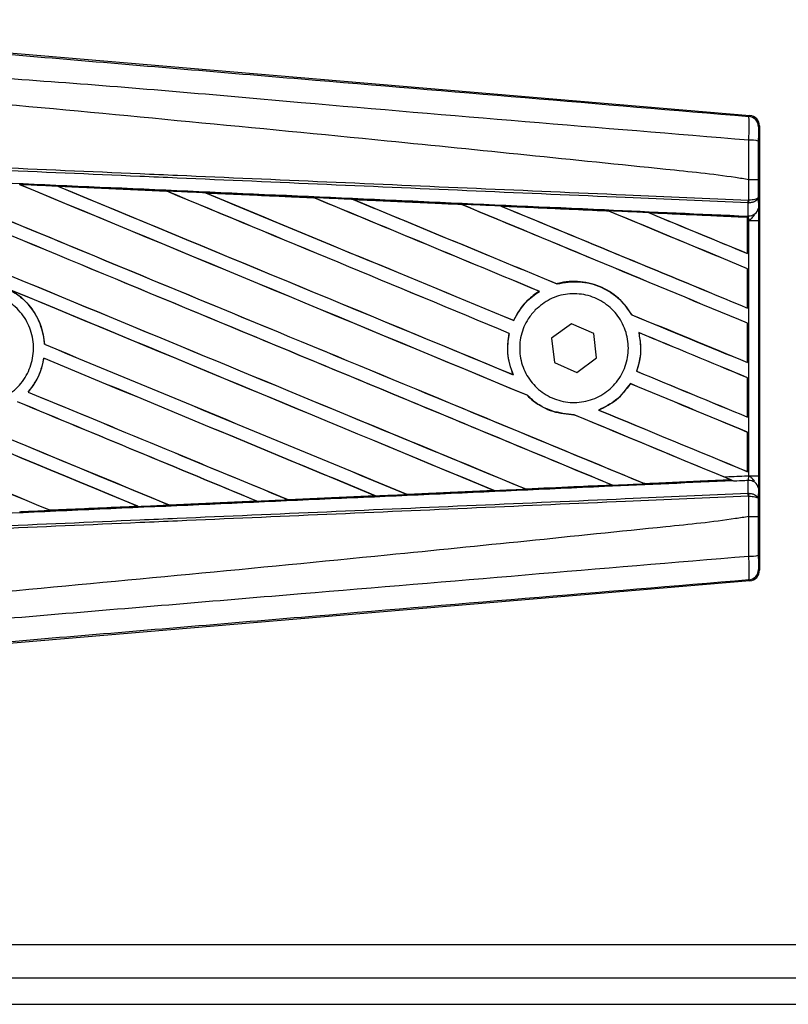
# Model space of a CAD drawing. Header units: millimetres. Extents: x 0 to 420, y 0 to 297.
# Tile 9 of 26: x 59.76 to 62.1, y 218.3 to 221.3. Entities that reach past the tile are written whole.
import ezdxf

# ---------------------------------------------------------------- set-up
doc = ezdxf.new("R2010")
doc.units = ezdxf.units.MM

msp = doc.modelspace()

# ---------------------------------------------------------------- linework, layer by layer
at = {"color": 7, "linetype": 'Continuous', "lineweight": 25}
for p, q in [((59.59208, 221.21065), (61.98649, 221.00876)), ((61.98334, 221.00586), (61.98649, 221.00876)), ((62.01607, 220.97658), (62.01292, 220.97368)), ((62.01607, 220.97658), (62.01607, 219.62343)), ((61.98343, 220.81283), (61.98346, 220.81283)), ((61.98343, 220.75061), (61.98343, 220.81283)), ((62.01245, 220.81275), (62.01245, 220.75896)), ((59.87826, 220.79288), (60.2098, 220.77817)), ((59.87841, 220.79283), (59.87826, 220.79288)), ((59.87841, 220.79283), (59.87982, 220.79243)), ((60.2098, 220.77817), (60.20998, 220.77808)), ((60.21039, 220.77773), (60.20998, 220.77808)), ((60.32806, 220.77282), (60.32777, 220.77292)), ((60.32806, 220.77282), (60.32944, 220.77242)), ((60.65861, 220.75804), (60.32806, 220.77282)), ((60.65826, 220.7582), (60.65861, 220.75804)), ((60.65902, 220.7577), (60.65861, 220.75804)), ((60.77814, 220.75268), (60.77763, 220.75287)), ((60.77814, 220.75268), (60.77948, 220.7523)), ((61.98142, 220.74203), (61.98346, 220.74207)), ((61.98177, 220.70315), (61.98142, 220.74203)), ((61.98215, 220.75061), (61.98343, 220.75061)), ((62.01245, 220.75896), (62.01274, 220.72604)), ((61.10777, 220.73755), (61.10738, 220.73789)), ((61.22865, 220.73242), (61.22995, 220.73205)), ((61.55664, 220.71731), (61.55627, 220.71762)), ((61.67961, 220.71204), (61.68086, 220.71168)), ((61.97998, 220.6984), (61.67961, 220.71204)), ((61.97983, 220.69812), (61.97998, 220.6984)), ((61.97983, 220.69812), (61.97983, 220.58812)), ((61.98001, 220.69905), (61.97998, 220.6984)), ((61.98001, 220.68887), (61.98001, 220.69905)), ((61.98001, 220.58786), (61.98001, 220.68887)), ((61.98386, 220.6887), (61.98001, 220.68887)), ((61.98005, 220.70196), (61.98006, 220.70323)), ((61.98006, 220.70323), (61.98177, 220.70315)), ((61.98386, 219.9113), (61.98386, 220.6887)), ((61.98386, 220.6887), (62.01287, 220.6887)), ((62.01287, 220.6887), (62.01287, 219.9113)), ((61.97983, 220.58812), (61.98001, 220.58786)), ((61.98001, 220.54175), (61.97983, 220.54163)), ((61.97983, 220.54163), (61.97983, 220.42209)), ((61.98001, 220.42182), (61.98001, 220.54175)), ((61.34518, 220.473), (61.34577, 220.47295)), ((61.39925, 220.49583), (61.399, 220.49613)), ((61.97983, 220.42209), (61.98001, 220.42182)), ((61.26716, 220.38441), (61.26691, 220.38471)), ((61.62703, 220.40187), (61.62664, 220.40184)), ((61.44285, 220.37412), (61.38279, 220.32991)), ((61.51117, 220.34422), (61.44285, 220.37412)), ((61.98001, 220.37572), (61.97983, 220.3756)), ((61.97983, 220.3756), (61.97983, 220.25605)), ((61.98001, 220.25579), (61.98001, 220.37572)), ((61.25345, 220.34504), (61.25382, 220.34507)), ((61.38279, 220.32991), (61.39105, 220.25579)), ((61.51943, 220.2701), (61.51117, 220.34422)), ((61.64849, 220.34731), (61.64894, 220.34693)), ((59.83755, 220.31182), (59.8372, 220.31178)), ((59.83521, 220.26935), (59.83552, 220.26904)), ((61.45937, 220.22588), (61.51943, 220.2701)), ((61.39105, 220.25579), (61.45937, 220.22588)), ((61.64188, 220.2297), (61.64149, 220.22967)), ((61.97983, 220.25605), (61.98001, 220.25579)), ((61.26563, 220.21901), (61.26506, 220.21944)), ((61.98001, 220.20968), (61.97983, 220.20956)), ((61.97983, 220.20956), (61.97983, 220.09002)), ((61.98001, 220.08976), (61.98001, 220.20968)), ((61.62285, 220.19192), (61.62309, 220.19163)), ((59.78777, 220.16639), (59.7873, 220.16639)), ((61.3079, 220.15641), (61.30843, 220.15638)), ((61.52647, 220.11137), (61.52576, 220.11147)), ((61.45068, 220.09734), (61.45107, 220.09699)), ((61.97983, 220.09002), (61.98001, 220.08976)), ((61.98001, 220.04365), (61.97983, 220.04353)), ((61.97983, 220.04353), (61.97983, 219.92399)), ((61.98001, 219.92372), (61.98001, 220.04365)), ((61.66633, 219.88736), (61.92786, 219.89923)), ((61.92689, 219.89948), (61.92786, 219.89923)), ((61.97983, 219.92399), (61.98001, 219.92372)), ((61.98386, 219.9113), (62.01287, 219.9113)), ((61.30428, 219.87099), (61.30397, 219.87129)), ((61.56629, 219.88314), (61.5673, 219.88288)), ((61.66633, 219.88736), (61.66603, 219.88765)), ((61.93838, 219.89496), (61.93576, 219.89603)), ((61.98142, 219.85798), (61.98177, 219.89685)), ((62.01274, 219.87396), (62.01245, 219.84104)), ((60.57997, 219.83844), (60.57964, 219.83876)), ((60.84594, 219.85018), (60.58022, 219.83832)), ((60.84442, 219.85062), (60.8455, 219.85035)), ((60.8455, 219.85035), (60.84594, 219.85018)), ((60.94216, 219.85469), (60.94184, 219.85499)), ((60.94257, 219.8545), (60.94216, 219.85469)), ((61.20718, 219.86633), (60.94257, 219.8545)), ((61.20547, 219.86685), (61.20651, 219.86658)), ((61.98142, 219.85798), (61.98346, 219.85793)), ((61.98343, 219.84939), (61.98215, 219.8494)), ((61.98343, 219.78718), (61.98343, 219.84939)), ((62.01245, 219.84104), (62.01245, 219.78725)), ((59.85539, 219.80616), (60.12279, 219.81804)), ((60.12167, 219.81832), (60.12279, 219.81804)), ((60.12279, 219.81804), (60.12296, 219.81798)), ((60.21771, 219.82227), (60.21738, 219.82259)), ((60.21771, 219.82227), (60.48425, 219.83416)), ((60.21786, 219.82219), (60.21771, 219.82227)), ((60.48454, 219.83406), (60.21786, 219.82219)), ((60.48316, 219.83444), (60.48425, 219.83416)), ((60.48425, 219.83416), (60.48454, 219.83406)), ((60.58022, 219.83832), (60.57997, 219.83844)), ((59.85539, 219.80616), (59.85505, 219.80648)), ((59.85548, 219.80611), (59.85539, 219.80616)), ((61.98346, 219.78718), (61.98343, 219.78718)), ((62.01292, 219.62633), (62.01607, 219.62343)), ((61.98649, 219.59125), (59.59208, 219.38935)), ((61.98649, 219.59125), (61.98334, 219.59415)), ((58.38322, 218.48349), (68.6768, 218.48349)), ((58.66216, 218.38257), (138.14841, 218.38257)), ((58.38322, 218.30184), (138.14841, 218.30184))]:
    msp.add_line(p, q, dxfattribs=at)
for centre, radius, start, end in [((61.98062, 220.97368), 0.0323, 0.00461, 85.17567), ((61.99015, 220.85857), 0.07508, 72.68242, 94.90681), ((61.89204, 220.75398), 0.09018, 352.38146, 357.85676), ((61.89408, 220.74602), 0.08947, 357.47222, 2.94403), ((61.98466, 220.73163), 0.02862, 264.18694, 348.74615), ((61.98466, 219.86838), 0.02862, 11.25385, 95.81306), ((61.89204, 219.84602), 0.09018, 2.14324, 7.61854), ((61.89408, 219.85399), 0.08947, 357.05597, 2.52778), ((61.99015, 219.74144), 0.07508, 265.09319, 287.31758), ((61.98062, 219.62633), 0.0323, 274.82433, 359.99539)]:
    msp.add_arc(centre, radius, start, end, dxfattribs=at)
for centre, major_axis, ratio, start_param, end_param in [((61.98378, 220.97658), (0.02378, 0.02186), 0.9999298, 5.5398822, 7.0264884), ((58.46753, 221.37197), (34.6266, -14.3439), 0.0080625, 4.73054, 4.7977625), ((58.46753, 221.37197), (34.60641, -14.33554), 0.0080625, 4.7305916, 4.797783), ((58.46753, 220.8411), (34.6266, -14.3439), 0.0080625, 1.4844685, 1.5497155), ((58.46753, 220.8411), (34.60641, -14.33554), 0.0080625, 1.4844738, 1.5496877), ((58.46753, 221.538), (34.6266, -14.3439), 0.0080625, 4.7435023, 4.8082676), ((58.46753, 221.538), (34.60641, -14.33554), 0.0080625, 4.7435622, 4.8082852), ((58.46753, 221.00714), (34.6266, -14.3439), 0.0080625, 1.4920007, 1.5367618), ((58.46753, 221.00714), (34.60641, -14.33554), 0.0080625, 1.491968, 1.5367252), ((58.46753, 221.70403), (34.6266, -14.3439), 0.0080625, 4.7564808, 4.7966243), ((58.46753, 221.70403), (34.60641, -14.33554), 0.0080625, 4.7565498, 4.7966551), ((58.46753, 220.24996), (34.6066, -1.51142), 0.0174384, 1.5211746, 1.5307369), ((58.46753, 221.17317), (34.6266, -14.3439), 0.0080625, 1.4935829, 1.5237995), ((58.46753, 221.17317), (34.60641, -14.33554), 0.0080625, 1.4935466, 1.5237528), ((58.46753, 221.87007), (34.6266, -14.3439), 0.0080625, 4.7694771, 4.7966686), ((58.46753, 221.87007), (34.60641, -14.33554), 0.0080625, 4.7695567, 4.7967086), ((58.46753, 220.24996), (34.6066, -1.51142), 0.0174384, 1.50819, 1.5177301), ((58.46753, 221.3392), (34.6266, -14.3439), 0.0080625, 1.4909186, 1.510827), ((58.46753, 221.3392), (34.60641, -14.33554), 0.0080625, 1.490887, 1.5107682), ((58.46753, 222.0361), (34.6266, -14.3439), 0.0080625, 4.7824925, 4.8004965), ((58.46753, 222.0361), (34.60641, -14.33554), 0.0080625, 4.7825851, 4.8005386), ((58.46753, 220.24996), (34.6066, -1.51142), 0.0174384, 1.495191, 1.5047017), ((58.46753, 221.50524), (34.6266, -14.3439), 0.0080625, 1.4725233, 1.4978432), ((58.46753, 221.50524), (34.60641, -14.33554), 0.0080625, 1.472469, 1.4977693), ((58.46753, 222.20213), (34.6266, -14.3439), 0.0080625, 4.7955283, 4.8173417), ((58.46753, 222.20213), (34.60641, -14.33554), 0.0080625, 4.7956373, 4.817396), ((58.46753, 220.24996), (34.6066, -1.51142), 0.0174384, 1.4821755, 1.4916495), ((58.46753, 221.67127), (34.6266, -14.3439), 0.0080625, 1.4725233, 1.4848473), ((58.46753, 221.67127), (34.60641, -14.33554), 0.0080625, 1.472469, 1.4847537), ((58.46753, 222.36816), (34.6266, -14.3439), 0.0080625, 4.8085854, 4.8173417), ((58.46753, 222.36816), (34.60641, -14.33554), 0.0080625, 4.8087157, 4.817396), ((58.46753, 220.24996), (34.6066, -1.51142), 0.0174384, 1.4698908, 1.478571), ((58.46753, 220.87387), (34.60641, -14.33554), 0.0080625, 4.7157288, 4.7663143), ((58.46753, 220.87387), (34.6266, -14.3439), 0.0080625, 4.7157288, 4.7662988), ((58.46753, 220.67507), (34.6266, -14.3439), 0.0080625, 1.4949342, 1.5376601), ((58.46753, 220.67507), (34.60641, -14.33554), 0.0080625, 1.4949375, 1.5375119), ((58.46753, 220.17697), (34.6266, -14.3439), 0.0080625, 1.5263102, 1.5671512), ((58.46753, 220.17697), (34.60641, -14.33554), 0.0080625, 1.5263198, 1.5671374), ((58.46753, 222.0361), (34.6266, -14.3439), 0.0080625, 4.8070888, 4.8173417), ((58.46753, 222.0361), (34.60641, -14.33554), 0.0080625, 4.8071536, 4.817396), ((58.46753, 221.3392), (34.6266, -14.3439), 0.0080625, 1.4725233, 1.4821426), ((58.46753, 221.3392), (34.60641, -14.33554), 0.0080625, 1.472469, 1.4820756), ((58.46753, 221.20593), (34.6266, -14.3439), 0.0080625, 4.7552941, 4.7872672), ((58.46753, 221.20593), (34.60641, -14.33554), 0.0080625, 4.7553273, 4.7872878), ((58.46753, 220.70783), (34.6266, -14.3439), 0.0080625, 4.7227138, 4.7558224), ((58.46753, 220.70783), (34.60641, -14.33554), 0.0080625, 4.7227276, 4.7558335), ((58.46753, 220.50904), (34.6266, -14.3439), 0.0080625, 1.5053953, 1.5346283), ((58.46753, 220.50904), (34.60641, -14.33554), 0.0080625, 1.505399, 1.5345964), ((58.46753, 221.87007), (34.6266, -14.3439), 0.0080625, 4.8075194, 4.8173417), ((58.46753, 221.87007), (34.60641, -14.33554), 0.0080625, 4.8075844, 4.817396), ((58.46753, 221.17317), (34.6266, -14.3439), 0.0080625, 1.4725233, 1.482886), ((58.46753, 221.17317), (34.60641, -14.33554), 0.0080625, 1.472469, 1.4828257), ((58.46753, 221.0399), (34.6266, -14.3439), 0.0080625, 4.7538521, 4.7767798), ((58.46753, 221.0399), (34.60641, -14.33554), 0.0080625, 4.7538879, 4.7767986), ((58.46753, 220.34301), (34.6266, -14.3439), 0.0080625, 1.5158534, 1.5369497), ((58.46753, 220.34301), (34.60641, -14.33554), 0.0080625, 1.5158593, 1.5369218), ((58.46753, 221.70403), (34.6266, -14.3439), 0.0080625, 4.8041637, 4.8173417), ((58.46753, 221.70403), (34.60641, -14.33554), 0.0080625, 4.8042359, 4.817396), ((58.46753, 221.00714), (34.6266, -14.3439), 0.0080625, 1.4746438, 1.4878779), ((58.46753, 221.00714), (34.60641, -14.33554), 0.0080625, 1.4740067, 1.4878161), ((58.46753, 220.35005), (34.6066, 1.51142), 0.0174384, 4.8041838, 4.8117568), ((58.46753, 221.00714), (34.6266, -14.3439), 0.0080625, 1.4739962, 1.4746438), ((58.46753, 220.35005), (34.6066, 1.51142), 0.0174384, 4.7936815, 4.8012897), ((58.46753, 220.35005), (34.6066, 1.51142), 0.0174384, 4.7726972, 4.7803646), ((58.46753, 220.35005), (34.6066, 1.51142), 0.0174384, 4.7831864, 4.790826), ((58.46753, 220.35005), (34.6066, 1.51142), 0.0174384, 4.7517321, 4.7594438), ((58.46753, 220.35005), (34.6066, 1.51142), 0.0174384, 4.7622128, 4.7699042), ((61.98378, 219.62343), (0.02378, -0.02186), 0.9999298, 5.5398822, 7.0264884)]:
    msp.add_ellipse(centre, major_axis=major_axis, ratio=ratio, start_param=start_param, end_param=end_param, dxfattribs=at)
for points, knots in [([(58.47415, 221.30018), (58.71273, 221.28008), (59.18988, 221.23987), (59.9054, 221.17974), (60.83747, 221.10156), (61.52927, 221.04378), (61.98334, 221.00586)], [0, 0, 0, 0, 0.2036202, 0.4072406, 0.6109477, 1, 1, 1, 1]), ([(61.98373, 220.93337), (61.52916, 220.97052), (60.83633, 221.02714), (59.90277, 221.11141), (59.18531, 221.15285), (58.70776, 221.24029), (58.46812, 221.22823), (58.46812, 221.22823)], [0, 0, 0, 0, 0.3887669, 0.5925279, 0.7962893, 0.9999993, 1, 1, 1, 1]), ([(61.98343, 220.81283), (61.96987, 220.81501), (61.88618, 220.82844), (61.519, 220.86582), (60.76458, 220.94372), (59.67613, 221.04623), (58.87056, 221.12074), (58.46753, 221.15802)], [0, 0, 0, 0, 0.0117013, 0.0722088, 0.3141935, 0.6568871, 1, 1, 1, 1]), ([(61.98373, 220.93337), (61.98396, 220.94224), (61.98442, 220.95999), (61.9846, 220.98251), (61.98436, 220.99862), (61.98385, 221.00512), (61.98344, 221.0057), (61.98334, 221.00586)], [0, 0, 0, 0, 0.2296881, 0.4595969, 0.6887793, 0.9180889, 1, 1, 1, 1]), ([(62.01292, 220.97368), (62.0129, 220.97359), (62.01284, 220.97327), (62.01273, 220.96941), (62.01261, 220.95977), (62.01253, 220.94624), (62.01251, 220.93557), (62.0125, 220.93024)], [0, 0, 0, 0, 0.08210774, 0.31165455, 0.54070711, 0.77036972, 1, 1, 1, 1]), ([(61.98346, 220.81283), (61.98348, 220.82345), (61.98356, 220.86369), (61.98366, 220.90383), (61.98373, 220.93337)], [0, 0, 0, 0, 0.2638842, 1, 1, 1, 1]), ([(62.0125, 220.93024), (62.01248, 220.90143), (62.01245, 220.86231), (62.01245, 220.82309), (62.01245, 220.81275)], [0, 0, 0, 0, 0.7365741, 1, 1, 1, 1]), ([(61.98142, 220.74203), (61.85673, 220.74746), (61.58075, 220.7595), (61.15278, 220.77817), (60.69761, 220.79802), (60.35587, 220.81292), (60.01412, 220.82783), (59.67237, 220.84274), (59.11883, 220.86688), (58.7171, 220.8844), (58.46738, 220.89529)], [0, 0, 0, 0, 0.1067875, 0.2363437, 0.3660007, 0.4956801, 0.5280685, 0.6576247, 0.7871808, 1, 1, 1, 1]), ([(58.46775, 220.90386), (58.7175, 220.89297), (59.11927, 220.87545), (59.67286, 220.85131), (60.01465, 220.8364), (60.35644, 220.8215), (60.69821, 220.8066), (61.15342, 220.78675), (61.58144, 220.76808), (61.85745, 220.75605), (61.98215, 220.75061)], [0, 0, 0, 0, 0.2128192, 0.3423754, 0.4719316, 0.50432, 0.6339994, 0.7636564, 0.8932125, 1, 1, 1, 1]), ([(58.46578, 220.85855), (58.51045, 220.8566), (58.7338, 220.84685), (59.13582, 220.82921), (59.67168, 220.80556), (60.20723, 220.78178), (60.65316, 220.76185), (61.09872, 220.74184), (61.51148, 220.72323), (61.83466, 220.70856), (61.98005, 220.70196)], [0, 0, 0, 0, 0.0380636, 0.1903223, 0.342581, 0.4948397, 0.6470984, 0.723226, 0.8754847, 1, 1, 1, 1]), ([(62.01245, 220.81275), (62.0124, 220.81275), (62.01221, 220.81277), (62.00972, 220.81278), (62.00324, 220.81281), (61.99418, 220.81282), (61.98703, 220.81282), (61.98346, 220.81283)], [0, 0, 0, 0, 0.0716067, 0.3068114, 0.5378745, 0.7689372, 1, 1, 1, 1]), ([(59.87826, 220.79288), (59.87222, 220.79315), (59.84204, 220.79449), (59.80308, 220.79621), (59.77016, 220.79767), (59.76139, 220.79806)], [0, 0, 0, 0, 0.1549567, 0.7747838, 1, 1, 1, 1]), ([(60.20998, 220.77808), (60.20885, 220.77813), (60.09835, 220.78305), (59.98781, 220.78797), (59.87841, 220.79283)], [0, 0, 0, 0, 0.0102907, 1, 1, 1, 1]), ([(60.32777, 220.77292), (60.32173, 220.77319), (60.29156, 220.77453), (60.25224, 220.77628), (60.21895, 220.77776), (60.2098, 220.77817)], [0, 0, 0, 0, 0.1534731, 0.767366, 1, 1, 1, 1]), ([(60.32777, 220.77292), (60.39304, 220.77002), (60.48377, 220.76598), (60.59392, 220.76107), (60.63881, 220.75907), (60.65826, 220.7582)], [0, 0, 0, 0, 0.5923667, 0.823393, 1, 1, 1, 1]), ([(60.77763, 220.75287), (60.7716, 220.75314), (60.74144, 220.75449), (60.70165, 220.75626), (60.66789, 220.75777), (60.65826, 220.7582)], [0, 0, 0, 0, 0.1516201, 0.7581009, 1, 1, 1, 1]), ([(60.77763, 220.75287), (60.80072, 220.75184), (60.85341, 220.74949), (60.93686, 220.74576), (61.02348, 220.74189), (61.0805, 220.73934), (61.10675, 220.73817)], [0, 0, 0, 0, 0.2103832, 0.4801439, 0.7606264, 1, 1, 1, 1]), ([(61.10738, 220.73789), (61.07452, 220.73937), (60.96481, 220.7443), (60.85503, 220.74923), (60.77814, 220.75268)], [0, 0, 0, 0, 0.2994906, 1, 1, 1, 1]), ([(61.2278, 220.73275), (61.22177, 220.73302), (61.19163, 220.73437), (61.15128, 220.73618), (61.11696, 220.73771), (61.10675, 220.73817)], [0, 0, 0, 0, 0.1494253, 0.747127, 1, 1, 1, 1]), ([(61.10675, 220.73817), (61.10698, 220.73807), (61.10731, 220.73793), (61.10736, 220.7379), (61.10738, 220.73789)], [0, 0, 0, 0, 0.6976298, 1, 1, 1, 1]), ([(62.01245, 220.75896), (62.01245, 220.75894), (62.01243, 220.75847), (62.0119, 220.75706), (62.00889, 220.75487), (62.0023, 220.75271), (61.99362, 220.75116), (61.98684, 220.75079), (61.98343, 220.75061)], [0, 0, 0, 0, 0.00531559, 0.11769986, 0.35085354, 0.57006788, 0.78357989, 1, 1, 1, 1]), ([(62.01245, 220.75896), (62.01245, 220.75892), (62.01243, 220.75796), (62.01191, 220.75511), (62.00891, 220.75068), (62.00232, 220.74633), (61.99364, 220.74318), (61.98687, 220.74244), (61.98346, 220.74207)], [0, 0, 0, 0, 0.00531559, 0.11769986, 0.35085354, 0.57006789, 0.78357989, 1, 1, 1, 1]), ([(61.2278, 220.73275), (61.26122, 220.73126), (61.33083, 220.72814), (61.4382, 220.72333), (61.51392, 220.71994), (61.55345, 220.71817), (61.55522, 220.71809)], [0, 0, 0, 0, 0.3060679, 0.6376123, 0.9838287, 1, 1, 1, 1]), ([(61.22865, 220.73242), (61.22854, 220.73246), (61.22838, 220.73252), (61.22794, 220.73269), (61.2278, 220.73275)], [0, 0, 0, 0, 0.6753525, 1, 1, 1, 1]), ([(61.55627, 220.71762), (61.5518, 220.71783), (61.44264, 220.72277), (61.33341, 220.7277), (61.22865, 220.73242)], [0, 0, 0, 0, 0.040966, 1, 1, 1, 1]), ([(61.67824, 220.71257), (61.67222, 220.71284), (61.6421, 220.71419), (61.60109, 220.71603), (61.5661, 220.7176), (61.55522, 220.71809)], [0, 0, 0, 0, 0.1469211, 0.7346058, 1, 1, 1, 1]), ([(61.55522, 220.71809), (61.55553, 220.71795), (61.55609, 220.71771), (61.55621, 220.71765), (61.55627, 220.71762)], [0, 0, 0, 0, 0.5692261, 1, 1, 1, 1]), ([(61.67824, 220.71257), (61.71632, 220.71087), (61.79781, 220.70722), (61.89839, 220.70271), (61.96089, 220.6999), (61.98001, 220.69905)], [0, 0, 0, 0, 0.3784171, 0.8098591, 1, 1, 1, 1]), ([(61.67961, 220.71204), (61.67948, 220.71209), (61.67924, 220.71218), (61.67855, 220.71245), (61.67824, 220.71257)], [0, 0, 0, 0, 0.5548092, 1, 1, 1, 1]), ([(62.01274, 220.72604), (62.01277, 220.72064), (62.01285, 220.71056), (62.01287, 220.69662), (62.01287, 220.68971), (62.01287, 220.6887)], [0, 0, 0, 0, 0.4975078, 0.9271867, 1, 1, 1, 1]), ([(61.98001, 220.68887), (61.98001, 220.69152), (61.98002, 220.69644), (61.98004, 220.70103), (61.98006, 220.70294), (61.98006, 220.70323)], [0, 0, 0, 0, 0.4979723, 0.9247743, 1, 1, 1, 1]), ([(61.98005, 220.70196), (61.98004, 220.7011), (61.98003, 220.69989), (61.98001, 220.69924), (61.98001, 220.69905)], [0, 0, 0, 0, 0.7081808, 1, 1, 1, 1]), ([(61.98386, 220.6887), (61.98383, 220.68909), (61.98364, 220.69177), (61.98305, 220.6972), (61.98222, 220.70106), (61.98177, 220.70315)], [0, 0, 0, 0, 0.07186819, 0.49878626, 1, 1, 1, 1]), ([(61.98386, 220.6887), (61.98392, 220.68875), (61.98631, 220.69065), (61.99226, 220.69546), (61.99737, 220.70106), (62.00047, 220.70445)], [0, 0, 0, 0, 0.0099417, 0.4001815, 1, 1, 1, 1]), ([(61.62703, 220.40187), (61.61628, 220.41735), (61.5925, 220.45159), (61.53752, 220.4879), (61.47076, 220.50604), (61.42316, 220.50245), (61.40005, 220.49641), (61.399, 220.49613)], [0, 0, 0, 0, 0.2124905, 0.4699569, 0.7284596, 0.9876644, 1, 1, 1, 1]), ([(61.39925, 220.49583), (61.42186, 220.49954), (61.46717, 220.50698), (61.53464, 220.4886), (61.59087, 220.45289), (61.61535, 220.41795), (61.62664, 220.40184)], [0, 0, 0, 0, 0.25861562, 0.51825473, 0.77786594, 1, 1, 1, 1]), ([(59.51521, 220.4205), (59.53009, 220.43258), (59.55983, 220.45675), (59.61646, 220.47167), (59.67417, 220.46822), (59.72767, 220.44552), (59.77059, 220.40647), (59.79817, 220.3554), (59.80727, 220.2981), (59.79691, 220.24104), (59.76826, 220.19063), (59.72455, 220.15253), (59.67066, 220.13103), (59.61268, 220.12858), (59.55715, 220.14548), (59.51034, 220.17982), (59.47756, 220.22769), (59.46244, 220.28376), (59.46689, 220.34143), (59.48672, 220.38852), (59.5073, 220.41161), (59.51521, 220.4205)], [0, 0, 0, 0, 0.0537008, 0.107401, 0.161118, 0.214849, 0.268575, 0.3222758, 0.3759418, 0.429583, 0.4832243, 0.5368906, 0.5905915, 0.6443177, 0.6980486, 0.7517655, 0.8054595, 0.8591318, 0.9127903, 0.9664454, 1, 1, 1, 1]), ([(59.7303, 220.47888), (59.74214, 220.47159), (59.77339, 220.45236), (59.81204, 220.40561), (59.83297, 220.35348), (59.83623, 220.32131), (59.8372, 220.31178)], [0, 0, 0, 0, 0.2012869, 0.5312186, 0.8609815, 1, 1, 1, 1]), ([(59.83755, 220.31182), (59.83721, 220.31608), (59.83511, 220.34299), (59.8202, 220.39142), (59.78309, 220.44439), (59.74941, 220.46699), (59.73469, 220.47687)], [0, 0, 0, 0, 0.0633447, 0.4007335, 0.7381907, 1, 1, 1, 1]), ([(61.34518, 220.473), (61.34327, 220.4718), (61.32919, 220.46295), (61.29873, 220.43767), (61.2768, 220.40613), (61.2671, 220.38512), (61.26691, 220.38471)], [0, 0, 0, 0, 0.05665864, 0.41860581, 0.98857398, 1, 1, 1, 1]), ([(61.26716, 220.38441), (61.27842, 220.40427), (61.29841, 220.43954), (61.33136, 220.46279), (61.34577, 220.47295)], [0, 0, 0, 0, 0.5628369, 1, 1, 1, 1]), ([(61.33294, 220.41625), (61.34734, 220.42824), (61.37615, 220.45223), (61.43136, 220.46746), (61.48785, 220.46471), (61.54048, 220.44302), (61.58286, 220.40517), (61.61025, 220.35543), (61.6196, 220.29958), (61.60999, 220.2439), (61.58258, 220.19455), (61.5404, 220.15698), (61.48807, 220.13539), (61.4314, 220.13235), (61.37684, 220.14832), (61.33067, 220.18151), (61.29819, 220.22808), (61.28297, 220.28272), (61.28683, 220.33899), (61.30568, 220.38494), (61.32539, 220.40757), (61.33294, 220.41625)], [0, 0, 0, 0, 0.053804, 0.1076031, 0.1615183, 0.2155014, 0.269422, 0.323168, 0.3767051, 0.4301008, 0.4834934, 0.5370217, 0.5907565, 0.6446694, 0.6986525, 0.7525749, 0.8063418, 0.8599294, 0.9133852, 0.9668046, 1, 1, 1, 1]), ([(61.25345, 220.34504), (61.25191, 220.33682), (61.24621, 220.30634), (61.24908, 220.26247), (61.26102, 220.23032), (61.26506, 220.21944)], [0, 0, 0, 0, 0.1960692, 0.727723, 1, 1, 1, 1]), ([(61.26563, 220.21901), (61.2584, 220.24042), (61.24449, 220.28157), (61.2508, 220.32449), (61.25382, 220.34507)], [0, 0, 0, 0, 0.520389, 1, 1, 1, 1]), ([(61.64849, 220.34731), (61.65187, 220.32494), (61.65791, 220.28507), (61.6465, 220.24657), (61.64149, 220.22967)], [0, 0, 0, 0, 0.5610233, 1, 1, 1, 1]), ([(61.64188, 220.2297), (61.64493, 220.23928), (61.65484, 220.27047), (61.65621, 220.31127), (61.65031, 220.3402), (61.64894, 220.34693)], [0, 0, 0, 0, 0.2539841, 0.8264322, 1, 1, 1, 1]), ([(59.83521, 220.26935), (59.82983, 220.24715), (59.82069, 220.20943), (59.79703, 220.17894), (59.7873, 220.16639)], [0, 0, 0, 0, 0.5886716, 1, 1, 1, 1]), ([(59.78777, 220.16639), (59.79466, 220.17512), (59.81564, 220.20172), (59.83012, 220.23825), (59.83478, 220.26484), (59.83552, 220.26904)], [0, 0, 0, 0, 0.2914904, 0.8881008, 1, 1, 1, 1]), ([(61.62285, 220.19192), (61.60899, 220.17365), (61.58282, 220.13917), (61.54402, 220.12033), (61.52576, 220.11147)], [0, 0, 0, 0, 0.5295417, 1, 1, 1, 1]), ([(61.52647, 220.11137), (61.54554, 220.12079), (61.58409, 220.13982), (61.61, 220.17423), (61.62309, 220.19163)], [0, 0, 0, 0, 0.49473155, 1, 1, 1, 1]), ([(61.3079, 220.15641), (61.31401, 220.15077), (61.33678, 220.12973), (61.38465, 220.10343), (61.42922, 220.09911), (61.45107, 220.09699)], [0, 0, 0, 0, 0.1573825, 0.5868292, 1, 1, 1, 1]), ([(61.45068, 220.09734), (61.42801, 220.09966), (61.38253, 220.10432), (61.33543, 220.13126), (61.31359, 220.15157), (61.30843, 220.15638)], [0, 0, 0, 0, 0.431457, 0.865462, 1, 1, 1, 1]), ([(61.92927, 219.89868), (61.89802, 219.89728), (61.81071, 219.89337), (61.72336, 219.88945), (61.66728, 219.88694)], [0, 0, 0, 0, 0.3579755, 1, 1, 1, 1]), ([(61.90696, 219.90795), (61.92815, 219.90887), (61.95378, 219.90999), (61.97941, 219.91111), (61.98386, 219.9113)], [0, 0, 0, 0, 0.8265638, 1, 1, 1, 1]), ([(61.93838, 219.89496), (61.9315, 219.89779), (61.92109, 219.90208), (61.91053, 219.90646), (61.90696, 219.90795)], [0, 0, 0, 0, 0.6608732, 1, 1, 1, 1]), ([(61.92786, 219.89923), (61.92797, 219.89919), (61.92818, 219.89912), (61.92891, 219.89883), (61.92927, 219.89868)], [0, 0, 0, 0, 0.51745328, 1, 1, 1, 1]), ([(61.92927, 219.89868), (61.93037, 219.89824), (61.93231, 219.89745), (61.93472, 219.89646), (61.93576, 219.89603)], [0, 0, 0, 0, 0.5670555, 1, 1, 1, 1]), ([(61.98177, 219.89685), (61.98184, 219.89714), (61.98231, 219.89906), (61.98308, 219.9033), (61.98364, 219.90821), (61.98383, 219.91088), (61.98386, 219.9113)], [0, 0, 0, 0, 0.0771068, 0.5053181, 0.9215233, 1, 1, 1, 1]), ([(62.00047, 219.89555), (61.99737, 219.89894), (61.99226, 219.90454), (61.98631, 219.90935), (61.98392, 219.91125), (61.98386, 219.9113)], [0, 0, 0, 0, 0.5998185, 0.9900583, 1, 1, 1, 1]), ([(62.01287, 219.9113), (62.01287, 219.90441), (62.01285, 219.89162), (62.01279, 219.87968), (62.01274, 219.87471), (62.01274, 219.87396)], [0, 0, 0, 0, 0.4977123, 0.9237782, 1, 1, 1, 1]), ([(61.93576, 219.89603), (61.80513, 219.8901), (61.49669, 219.8761), (61.09872, 219.85816), (60.65316, 219.83816), (60.20723, 219.81823), (59.67168, 219.79444), (59.13582, 219.77079), (58.7338, 219.75316), (58.51045, 219.7434), (58.46578, 219.74145)], [0, 0, 0, 0, 0.11330093, 0.26751, 0.34461273, 0.49882179, 0.65303083, 0.80723985, 0.96144886, 1, 1, 1, 1]), ([(61.20718, 219.86633), (61.21321, 219.8666), (61.24579, 219.86806), (61.27836, 219.86952), (61.30491, 219.8707)], [0, 0, 0, 0, 0.18503, 1, 1, 1, 1]), ([(61.30428, 219.87099), (61.38381, 219.87458), (61.47151, 219.87854), (61.55915, 219.88251), (61.5673, 219.88288)], [0, 0, 0, 0, 0.9070225, 1, 1, 1, 1]), ([(61.30491, 219.8707), (61.30468, 219.87081), (61.30434, 219.87096), (61.30429, 219.87098), (61.30428, 219.87099)], [0, 0, 0, 0, 0.6973497, 1, 1, 1, 1]), ([(61.56828, 219.8825), (61.52885, 219.88073), (61.44109, 219.8768), (61.35328, 219.87287), (61.30491, 219.8707)], [0, 0, 0, 0, 0.4492129, 1, 1, 1, 1]), ([(61.5673, 219.88288), (61.5674, 219.88284), (61.56756, 219.88279), (61.56808, 219.88258), (61.56828, 219.8825)], [0, 0, 0, 0, 0.615701, 1, 1, 1, 1]), ([(61.56828, 219.8825), (61.5743, 219.88277), (61.60443, 219.88412), (61.63743, 219.8856), (61.6644, 219.88681), (61.66728, 219.88694)], [0, 0, 0, 0, 0.1825482, 0.9127414, 1, 1, 1, 1]), ([(61.66728, 219.88694), (61.66698, 219.88707), (61.66646, 219.88729), (61.66637, 219.88734), (61.66633, 219.88736)], [0, 0, 0, 0, 0.5769873, 1, 1, 1, 1]), ([(61.98177, 219.89685), (61.97843, 219.8967), (61.96396, 219.89607), (61.9495, 219.89544), (61.93838, 219.89496)], [0, 0, 0, 0, 0.231001, 1, 1, 1, 1]), ([(58.46738, 219.70471), (58.7171, 219.7156), (59.11883, 219.73313), (59.67237, 219.75727), (60.01412, 219.77217), (60.35587, 219.78708), (60.69761, 219.80198), (61.15277, 219.82184), (61.58075, 219.8405), (61.85673, 219.85254), (61.98142, 219.85798)], [0, 0, 0, 0, 0.2128192, 0.3423754, 0.4719315, 0.5043199, 0.6339993, 0.7636563, 0.8932125, 1, 1, 1, 1]), ([(61.98215, 219.8494), (61.85745, 219.84396), (61.58144, 219.83192), (61.15342, 219.81326), (60.69821, 219.79341), (60.35644, 219.7785), (60.01465, 219.7636), (59.67286, 219.7487), (59.11927, 219.72456), (58.7175, 219.70704), (58.46775, 219.69615)], [0, 0, 0, 0, 0.1067875, 0.2363437, 0.3660006, 0.49568, 0.5280684, 0.6576246, 0.7871807, 1, 1, 1, 1]), ([(60.57997, 219.83844), (60.63383, 219.84086), (60.72235, 219.84482), (60.81084, 219.84879), (60.8455, 219.85035)], [0, 0, 0, 0, 0.60839948, 1, 1, 1, 1]), ([(60.84594, 219.85018), (60.85197, 219.85045), (60.88418, 219.85189), (60.91639, 219.85333), (60.94257, 219.8545)], [0, 0, 0, 0, 0.1872412, 1, 1, 1, 1]), ([(60.94216, 219.85469), (60.96437, 219.85568), (61.05251, 219.85965), (61.14061, 219.86361), (61.20651, 219.86658)], [0, 0, 0, 0, 0.2520371, 1, 1, 1, 1]), ([(61.20651, 219.86658), (61.2066, 219.86655), (61.20673, 219.86651), (61.20709, 219.86637), (61.20718, 219.86633)], [0, 0, 0, 0, 0.748666, 1, 1, 1, 1]), ([(61.98343, 219.84939), (61.98684, 219.84921), (61.99362, 219.84885), (62.0023, 219.84729), (62.00889, 219.84514), (62.0119, 219.84295), (62.01243, 219.84154), (62.01245, 219.84106), (62.01245, 219.84104)], [0, 0, 0, 0, 0.2164201, 0.4299321, 0.6491465, 0.8823001, 0.9946844, 1, 1, 1, 1]), ([(61.98346, 219.85793), (61.98687, 219.85756), (61.99364, 219.85683), (62.00232, 219.85368), (62.00891, 219.84933), (62.01191, 219.84489), (62.01243, 219.84204), (62.01245, 219.84109), (62.01245, 219.84104)], [0, 0, 0, 0, 0.2164201, 0.4299321, 0.6491465, 0.8823001, 0.9946844, 1, 1, 1, 1]), ([(60.12296, 219.81798), (60.05005, 219.81474), (59.9609, 219.81078), (59.87172, 219.80683), (59.85548, 219.80611)], [0, 0, 0, 0, 0.8178524, 1, 1, 1, 1]), ([(60.12296, 219.81798), (60.129, 219.81825), (60.16063, 219.81965), (60.19227, 219.82106), (60.21786, 219.82219)], [0, 0, 0, 0, 0.1907829, 1, 1, 1, 1]), ([(60.48454, 219.83406), (60.49057, 219.83433), (60.52179, 219.83572), (60.55369, 219.83714), (60.57955, 219.83829), (60.58022, 219.83832)], [0, 0, 0, 0, 0.1891642, 0.9787735, 1, 1, 1, 1]), ([(61.98343, 219.78718), (61.96987, 219.785), (61.88618, 219.77156), (61.519, 219.73418), (60.76458, 219.65629), (59.67613, 219.55377), (58.87056, 219.47926), (58.46753, 219.44199)], [0, 0, 0, 0, 0.0117013, 0.0722088, 0.3141935, 0.6568871, 1, 1, 1, 1]), ([(59.7612, 219.80194), (59.76724, 219.8022), (59.79866, 219.8036), (59.83009, 219.80499), (59.85548, 219.80611)], [0, 0, 0, 0, 0.1920833, 1, 1, 1, 1]), ([(61.98346, 219.78718), (61.98703, 219.78718), (61.99418, 219.78718), (62.00324, 219.7872), (62.00972, 219.78722), (62.01221, 219.78724), (62.0124, 219.78725), (62.01245, 219.78725)], [0, 0, 0, 0, 0.2310628, 0.4621255, 0.6931886, 0.9283933, 1, 1, 1, 1]), ([(61.98373, 219.66664), (61.98366, 219.69618), (61.98356, 219.73631), (61.98348, 219.77656), (61.98346, 219.78718)], [0, 0, 0, 0, 0.7361158, 1, 1, 1, 1]), ([(62.01245, 219.78725), (62.01245, 219.77692), (62.01245, 219.73769), (62.01248, 219.69858), (62.0125, 219.66976)], [0, 0, 0, 0, 0.2634259, 1, 1, 1, 1]), ([(58.46812, 219.37177), (58.46812, 219.37177), (58.70725, 219.39181), (59.18554, 219.43228), (59.9027, 219.49248), (60.83637, 219.57081), (61.52917, 219.62867), (61.98373, 219.66664)], [0, 0, 0, 0, 0.0000007, 0.2037107, 0.4074721, 0.6112331, 1, 1, 1, 1]), ([(61.98334, 219.59415), (61.98362, 219.59514), (61.98419, 219.59713), (61.98457, 219.61127), (61.98452, 219.63186), (61.98415, 219.65175), (61.98382, 219.66363), (61.98373, 219.66664)], [0, 0, 0, 0, 0.2310896, 0.4626691, 0.6930315, 0.9222733, 1, 1, 1, 1]), ([(62.0125, 219.66976), (62.0125, 219.66796), (62.01251, 219.66082), (62.01255, 219.64886), (62.01265, 219.63651), (62.01277, 219.62805), (62.01287, 219.6269), (62.01292, 219.62633)], [0, 0, 0, 0, 0.077747, 0.3068364, 0.5369565, 0.7685092, 1, 1, 1, 1]), ([(61.98334, 219.59415), (61.52927, 219.55622), (60.83757, 219.49845), (59.9055, 219.42027), (59.18999, 219.36014), (58.71273, 219.31993), (58.47415, 219.29982)], [0, 0, 0, 0, 0.3890527, 0.5926729, 0.7963808, 1, 1, 1, 1])]:
    msp.add_open_spline(points, degree=3, knots=knots, dxfattribs=at)

doc.saveas('drawing.dxf')
